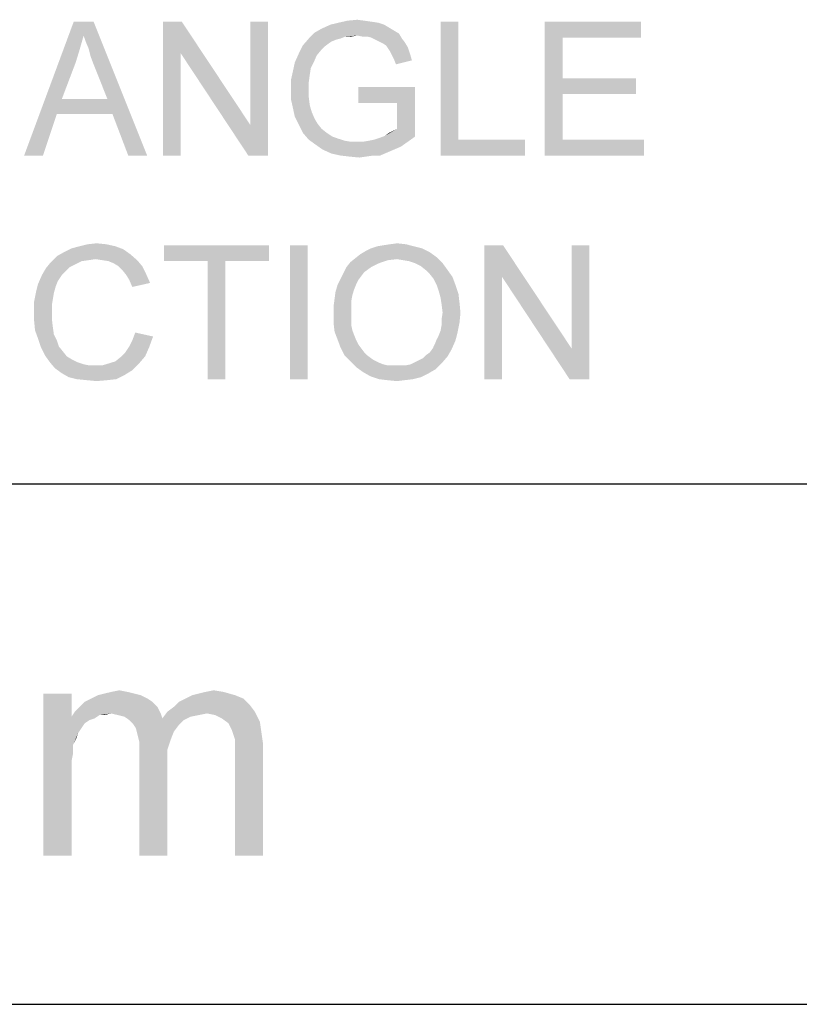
# Model space of a CAD drawing. Extents: x 0 to 841, y 0 to 594.
# Tile 58 of 91: x 732 to 743, y 15 to 28. Entities that reach past the tile are written whole.
import ezdxf

# ---------------------------------------------------------------- set-up
doc = ezdxf.new("R2010")
doc.units = 0
doc.header["$LTSCALE"] = 46.255
doc.header["$MEASUREMENT"] = 0
doc.layers.get('0').update_dxf_attribs({"linetype": 'CONTINUOUS'})

msp = doc.modelspace()

# ---------------------------------------------------------------- linework, layer by layer
at = {"color": 7, "linetype": 'Continuous'}
for p, q in [((601, 22), (814, 22)), ((601, 22), (814, 22)), ((601, 22), (814, 22)), ((15, 15), (826, 15)), ((601, 15), (814, 15))]:
    msp.add_line(p, q, dxfattribs=at)
for points in [[(733.295, 28.025), (732.495, 26.412), (733.162, 28.212)], [(733.162, 28.212), (733.429, 28.212), (733.295, 28.025)], [(733.322, 27.945), (733.295, 28.025), (733.429, 28.212)], [(733.362, 27.852), (733.322, 27.945), (733.429, 28.212)], [(733.389, 27.745), (733.362, 27.852), (733.429, 28.212)], [(733.429, 27.638), (733.389, 27.745), (733.429, 28.212)], [(733.615, 27.172), (733.429, 27.638), (733.429, 28.212)], [(733.682, 26.972), (733.615, 27.172), (733.429, 28.212)], [(733.895, 26.412), (733.682, 26.972), (733.429, 28.212)], [(733.895, 26.412), (733.429, 28.212), (734.149, 26.412)], [(734.615, 28.212), (734.602, 27.785), (734.362, 26.412)], [(734.615, 28.212), (734.362, 26.412), (734.362, 28.212)], [(734.602, 27.785), (734.615, 28.212), (735.535, 26.825)], [(735.509, 26.412), (735.535, 26.825), (735.775, 28.212)], [(735.509, 26.412), (735.775, 28.212), (735.775, 26.412)], [(735.775, 28.212), (735.535, 26.825), (735.535, 28.212)], [(737.255, 28.198), (736.615, 28.172), (736.722, 28.198)], [(736.615, 28.172), (737.255, 28.198), (737.335, 28.172)], [(737.069, 28.225), (737.162, 28.212), (736.722, 28.198)], [(737.069, 28.225), (736.722, 28.198), (736.842, 28.225)], [(736.722, 28.198), (737.162, 28.212), (737.255, 28.198)], [(736.842, 28.225), (736.975, 28.238), (737.069, 28.225)], [(738.335, 28.212), (738.335, 26.625), (738.095, 26.412)], [(738.335, 28.212), (738.095, 26.412), (738.095, 28.212)], [(739.495, 28.212), (740.789, 28.212), (739.735, 27.998)], [(739.735, 27.998), (739.495, 26.412), (739.495, 28.212)], [(739.735, 27.998), (740.789, 28.212), (740.789, 27.998)], [(737.469, 28.092), (736.402, 28.065), (736.495, 28.118)], [(736.402, 28.065), (737.469, 28.092), (737.535, 28.052)], [(737.335, 28.172), (737.402, 28.132), (736.495, 28.118)], [(737.335, 28.172), (736.495, 28.118), (736.615, 28.172)], [(736.495, 28.118), (737.402, 28.132), (737.469, 28.092)], [(733.295, 28.025), (733.242, 27.838), (732.495, 26.412)], [(736.749, 27.985), (736.695, 27.972), (736.242, 27.892)], [(736.749, 27.985), (736.242, 27.892), (736.322, 27.985)], [(736.695, 27.972), (736.629, 27.945), (736.242, 27.892)], [(736.629, 27.945), (736.589, 27.918), (736.242, 27.892)], [(736.975, 28.025), (736.322, 27.985), (736.402, 28.065)], [(736.975, 28.025), (736.815, 28.012), (736.322, 27.985)], [(736.322, 27.985), (736.815, 28.012), (736.749, 27.985)], [(736.402, 28.065), (737.535, 28.052), (736.975, 28.025)], [(736.815, 28.012), (736.975, 28.025), (736.895, 28.012)], [(737.042, 28.012), (736.975, 28.025), (737.535, 28.052)], [(737.109, 28.012), (737.042, 28.012), (737.535, 28.052)], [(737.162, 27.998), (737.109, 28.012), (737.535, 28.052)], [(737.162, 27.998), (737.535, 28.052), (737.575, 27.985)], [(737.575, 27.985), (737.215, 27.972), (737.162, 27.998)], [(737.269, 27.945), (737.215, 27.972), (737.575, 27.985)], [(737.269, 27.945), (737.575, 27.985), (737.615, 27.932)], [(737.615, 27.932), (737.322, 27.918), (737.269, 27.945)], [(739.735, 27.998), (739.735, 27.452), (739.495, 26.412)], [(733.242, 27.838), (733.189, 27.665), (732.495, 26.412)], [(736.535, 27.878), (736.189, 27.785), (736.242, 27.892)], [(736.535, 27.878), (736.495, 27.838), (736.189, 27.785)], [(736.189, 27.785), (736.495, 27.838), (736.429, 27.758)], [(736.242, 27.892), (736.589, 27.918), (736.535, 27.878)], [(737.362, 27.892), (737.322, 27.918), (737.615, 27.932)], [(737.362, 27.892), (737.615, 27.932), (737.655, 27.865)], [(737.655, 27.865), (737.389, 27.852), (737.362, 27.892)], [(737.415, 27.812), (737.389, 27.852), (737.655, 27.865)], [(737.415, 27.812), (737.655, 27.865), (737.682, 27.785)], [(737.682, 27.785), (737.442, 27.758), (737.415, 27.812)], [(734.362, 26.412), (734.602, 27.785), (734.602, 26.412)], [(735.535, 26.825), (735.509, 26.412), (734.602, 27.785)], [(736.429, 27.758), (736.135, 27.665), (736.189, 27.785)], [(736.135, 27.665), (736.429, 27.758), (736.389, 27.665)], [(737.469, 27.705), (737.442, 27.758), (737.682, 27.785)], [(737.469, 27.705), (737.682, 27.785), (737.709, 27.692)], [(737.709, 27.692), (737.495, 27.638), (737.469, 27.705)], [(733.189, 27.665), (733.002, 27.172), (732.495, 26.412)], [(736.335, 27.492), (736.082, 27.425), (736.109, 27.545)], [(736.389, 27.665), (736.349, 27.585), (736.109, 27.545)], [(736.389, 27.665), (736.109, 27.545), (736.135, 27.665)], [(736.109, 27.545), (736.349, 27.585), (736.335, 27.492)], [(736.082, 27.425), (736.335, 27.492), (736.322, 27.398)], [(736.322, 27.398), (736.082, 27.292), (736.082, 27.425)], [(739.735, 27.452), (739.735, 27.238), (739.495, 26.412)], [(739.735, 27.238), (740.722, 27.452), (740.722, 27.238)], [(739.735, 27.452), (740.722, 27.452), (739.735, 27.238)], [(736.322, 27.398), (736.322, 27.305), (736.082, 27.292)], [(736.082, 27.292), (736.322, 27.305), (736.322, 27.198)], [(736.322, 27.198), (736.082, 27.172), (736.082, 27.292)], [(737.749, 27.332), (736.989, 27.118), (736.989, 27.332)], [(737.509, 27.118), (736.989, 27.118), (737.749, 27.332)], [(737.509, 26.772), (737.509, 27.118), (737.749, 27.332)], [(737.509, 26.772), (737.749, 27.332), (737.749, 26.665)], [(733.002, 27.172), (732.935, 26.972), (732.495, 26.412)], [(733.002, 27.172), (733.615, 27.172), (732.935, 26.972)], [(733.682, 26.972), (732.935, 26.972), (733.615, 27.172)], [(736.082, 27.172), (736.322, 27.198), (736.335, 27.092)], [(736.335, 27.092), (736.109, 27.052), (736.082, 27.172)], [(739.735, 27.238), (739.735, 26.625), (739.495, 26.412)], [(736.109, 27.052), (736.335, 27.092), (736.362, 26.998)], [(736.362, 26.998), (736.135, 26.932), (736.109, 27.052)], [(732.495, 26.412), (732.935, 26.972), (732.749, 26.412)], [(736.135, 26.932), (736.362, 26.998), (736.402, 26.905)], [(736.402, 26.905), (736.189, 26.825), (736.135, 26.932)], [(736.402, 26.905), (736.442, 26.838), (736.189, 26.825)], [(736.189, 26.825), (736.442, 26.838), (736.495, 26.772)], [(736.495, 26.772), (736.242, 26.718), (736.189, 26.825)], [(736.242, 26.718), (736.495, 26.772), (736.562, 26.718)], [(737.349, 26.678), (737.455, 26.745), (737.509, 26.772)], [(737.749, 26.665), (737.349, 26.678), (737.509, 26.772)], [(737.349, 26.678), (737.402, 26.718), (737.455, 26.745)], [(736.562, 26.718), (736.322, 26.625), (736.242, 26.718)], [(736.562, 26.718), (736.642, 26.665), (736.322, 26.625)], [(736.642, 26.665), (736.722, 26.638), (736.322, 26.625)], [(736.322, 26.625), (736.722, 26.638), (736.802, 26.612)], [(736.802, 26.612), (736.415, 26.558), (736.322, 26.625)], [(736.802, 26.612), (736.882, 26.598), (736.415, 26.558)], [(737.055, 26.598), (737.135, 26.612), (737.749, 26.665)], [(737.055, 26.598), (737.749, 26.665), (737.655, 26.598)], [(737.135, 26.612), (737.202, 26.625), (737.749, 26.665)], [(737.202, 26.625), (737.282, 26.652), (737.749, 26.665)], [(737.749, 26.665), (737.282, 26.652), (737.349, 26.678)], [(738.335, 26.625), (739.229, 26.625), (738.095, 26.412)], [(738.095, 26.412), (739.229, 26.625), (739.229, 26.412)], [(739.735, 26.625), (740.829, 26.625), (739.495, 26.412)], [(739.495, 26.412), (740.829, 26.625), (740.829, 26.412)], [(737.055, 26.598), (737.655, 26.598), (736.415, 26.558)], [(736.975, 26.598), (737.055, 26.598), (736.415, 26.558)], [(736.882, 26.598), (736.975, 26.598), (736.415, 26.558)], [(736.415, 26.558), (737.655, 26.598), (737.562, 26.532)], [(737.562, 26.532), (736.509, 26.492), (736.415, 26.558)], [(736.509, 26.492), (737.562, 26.532), (737.469, 26.492)], [(737.469, 26.492), (736.629, 26.438), (736.509, 26.492)], [(737.469, 26.492), (737.375, 26.452), (736.629, 26.438)], [(736.749, 26.412), (736.629, 26.438), (737.375, 26.452)], [(737.189, 26.412), (736.749, 26.412), (737.375, 26.452)], [(737.189, 26.412), (736.869, 26.398), (736.749, 26.412)], [(736.869, 26.398), (737.189, 26.412), (737.095, 26.398)], [(737.095, 26.398), (737.002, 26.385), (736.869, 26.398)], [(737.189, 26.412), (737.375, 26.452), (737.282, 26.412)], [(733.829, 25.152), (733.029, 25.112), (733.135, 25.165)], [(733.722, 25.192), (733.135, 25.165), (733.242, 25.192)], [(733.135, 25.165), (733.722, 25.192), (733.829, 25.152)], [(733.602, 25.219), (733.242, 25.192), (733.349, 25.219)], [(733.242, 25.192), (733.602, 25.219), (733.722, 25.192)], [(733.349, 25.219), (733.469, 25.232), (733.602, 25.219)], [(735.789, 25.205), (734.375, 24.992), (734.375, 25.205)], [(734.962, 24.992), (734.375, 24.992), (735.789, 25.205)], [(735.202, 24.992), (734.962, 24.992), (735.789, 25.205)], [(735.202, 24.992), (735.789, 25.205), (735.789, 24.992)], [(736.309, 25.205), (736.069, 23.405), (736.069, 25.205)], [(736.069, 23.405), (736.309, 25.205), (736.309, 23.405)], [(737.842, 25.165), (737.082, 25.125), (737.162, 25.165)], [(737.082, 25.125), (737.842, 25.165), (737.949, 25.112)], [(737.735, 25.192), (737.162, 25.165), (737.242, 25.192)], [(737.162, 25.165), (737.735, 25.192), (737.842, 25.165)], [(737.242, 25.192), (737.322, 25.205), (737.629, 25.219)], [(737.242, 25.192), (737.629, 25.219), (737.735, 25.192)], [(737.629, 25.219), (737.322, 25.205), (737.415, 25.219)], [(737.415, 25.219), (737.509, 25.232), (737.629, 25.219)], [(738.935, 25.205), (738.922, 24.779), (738.682, 23.405)], [(738.935, 25.205), (738.682, 23.405), (738.682, 25.205)], [(738.922, 24.779), (738.935, 25.205), (739.855, 23.819)], [(739.829, 23.405), (739.855, 23.819), (740.095, 25.205)], [(739.829, 23.405), (740.095, 25.205), (740.095, 23.405)], [(740.095, 25.205), (739.855, 23.819), (739.855, 25.205)], [(733.455, 25.019), (732.855, 24.979), (732.935, 25.059)], [(733.922, 25.085), (732.935, 25.059), (733.029, 25.112)], [(733.455, 25.019), (732.935, 25.059), (733.922, 25.085)], [(733.029, 25.112), (733.829, 25.152), (733.922, 25.085)], [(733.549, 25.005), (733.455, 25.019), (733.922, 25.085)], [(733.549, 25.005), (733.922, 25.085), (734.015, 25.005)], [(737.509, 25.019), (736.882, 24.979), (736.949, 25.032)], [(738.042, 25.045), (736.949, 25.032), (737.015, 25.085)], [(737.509, 25.019), (736.949, 25.032), (738.042, 25.045)], [(737.949, 25.112), (737.015, 25.085), (737.082, 25.125)], [(737.015, 25.085), (737.949, 25.112), (738.042, 25.045)], [(737.589, 25.005), (737.509, 25.019), (738.042, 25.045)], [(737.669, 24.992), (737.589, 25.005), (738.042, 25.045)], [(737.749, 24.965), (737.669, 24.992), (738.042, 25.045)], [(737.749, 24.965), (738.042, 25.045), (738.122, 24.965)], [(733.055, 24.859), (732.735, 24.805), (732.789, 24.899)], [(733.189, 24.952), (732.789, 24.899), (732.855, 24.979)], [(733.189, 24.952), (733.109, 24.912), (732.789, 24.899)], [(732.789, 24.899), (733.109, 24.912), (733.055, 24.859)], [(733.455, 25.019), (733.362, 25.005), (732.855, 24.979)], [(733.362, 25.005), (733.269, 24.992), (732.855, 24.979)], [(732.855, 24.979), (733.269, 24.992), (733.189, 24.952)], [(734.015, 25.005), (733.629, 24.992), (733.549, 25.005)], [(733.695, 24.965), (733.629, 24.992), (734.015, 25.005)], [(733.762, 24.925), (733.695, 24.965), (734.015, 25.005)], [(733.762, 24.925), (734.015, 25.005), (734.082, 24.925)], [(734.082, 24.925), (733.815, 24.872), (733.762, 24.925)], [(733.815, 24.872), (734.082, 24.925), (734.135, 24.819)], [(735.202, 24.992), (734.962, 23.405), (734.962, 24.992)], [(734.962, 23.405), (735.202, 24.992), (735.202, 23.405)], [(737.162, 24.912), (737.069, 24.845), (736.789, 24.832)], [(737.162, 24.912), (736.789, 24.832), (736.829, 24.912)], [(737.269, 24.965), (736.829, 24.912), (736.882, 24.979)], [(736.829, 24.912), (737.269, 24.965), (737.162, 24.912)], [(737.509, 25.019), (737.389, 25.005), (736.882, 24.979)], [(736.882, 24.979), (737.389, 25.005), (737.269, 24.965)], [(738.122, 24.965), (737.829, 24.925), (737.749, 24.965)], [(737.895, 24.872), (737.829, 24.925), (738.122, 24.965)], [(737.895, 24.872), (738.122, 24.965), (738.189, 24.872)], [(733.002, 24.805), (732.949, 24.725), (732.682, 24.685)], [(733.002, 24.805), (732.682, 24.685), (732.735, 24.805)], [(732.735, 24.805), (733.055, 24.859), (733.002, 24.805)], [(734.135, 24.819), (733.869, 24.805), (733.815, 24.872)], [(733.909, 24.739), (733.869, 24.805), (734.135, 24.819)], [(733.909, 24.739), (734.135, 24.819), (734.189, 24.699)], [(737.029, 24.792), (736.749, 24.752), (736.789, 24.832)], [(736.749, 24.752), (737.029, 24.792), (736.989, 24.739)], [(736.789, 24.832), (737.069, 24.845), (737.029, 24.792)], [(738.189, 24.872), (737.949, 24.819), (737.895, 24.872)], [(737.949, 24.819), (738.189, 24.872), (738.255, 24.779)], [(738.255, 24.779), (738.002, 24.752), (737.949, 24.819)], [(738.042, 24.672), (738.002, 24.752), (738.255, 24.779)], [(738.042, 24.672), (738.255, 24.779), (738.295, 24.672)], [(738.682, 23.405), (738.922, 24.779), (738.922, 23.405)], [(739.855, 23.819), (739.829, 23.405), (738.922, 24.779)], [(732.922, 24.659), (732.655, 24.579), (732.682, 24.685)], [(732.655, 24.579), (732.922, 24.659), (732.895, 24.565)], [(732.682, 24.685), (732.949, 24.725), (732.922, 24.659)], [(734.189, 24.699), (733.949, 24.645), (733.909, 24.739)], [(736.935, 24.619), (736.682, 24.579), (736.709, 24.672)], [(736.989, 24.739), (736.709, 24.672), (736.749, 24.752)], [(736.989, 24.739), (736.962, 24.685), (736.709, 24.672)], [(736.709, 24.672), (736.962, 24.685), (736.935, 24.619)], [(738.295, 24.672), (738.069, 24.592), (738.042, 24.672)], [(738.069, 24.592), (738.295, 24.672), (738.335, 24.552)], [(732.895, 24.565), (732.629, 24.445), (732.655, 24.579)], [(732.895, 24.565), (732.882, 24.485), (732.629, 24.445)], [(736.909, 24.539), (736.669, 24.485), (736.682, 24.579)], [(736.669, 24.485), (736.909, 24.539), (736.895, 24.459)], [(736.682, 24.579), (736.935, 24.619), (736.909, 24.539)], [(738.335, 24.552), (738.095, 24.499), (738.069, 24.592)], [(738.095, 24.499), (738.335, 24.552), (738.349, 24.432)], [(738.349, 24.432), (738.109, 24.405), (738.095, 24.499)], [(732.629, 24.445), (732.882, 24.485), (732.869, 24.405)], [(732.869, 24.405), (732.629, 24.312), (732.629, 24.445)], [(732.629, 24.312), (732.869, 24.405), (732.869, 24.312)], [(736.895, 24.459), (736.655, 24.379), (736.669, 24.485)], [(736.655, 24.379), (736.895, 24.459), (736.895, 24.365)], [(736.895, 24.365), (736.655, 24.272), (736.655, 24.379)], [(736.655, 24.272), (736.895, 24.365), (736.895, 24.272)], [(738.122, 24.299), (738.109, 24.405), (738.349, 24.432)], [(738.122, 24.299), (738.349, 24.432), (738.362, 24.299)], [(732.869, 24.312), (732.869, 24.205), (732.629, 24.192)], [(732.869, 24.312), (732.629, 24.192), (732.629, 24.312)], [(736.895, 24.272), (736.895, 24.192), (736.655, 24.165)], [(736.895, 24.272), (736.655, 24.165), (736.655, 24.272)], [(738.362, 24.299), (738.109, 24.219), (738.122, 24.299)], [(738.109, 24.219), (738.362, 24.299), (738.349, 24.165)], [(732.629, 24.192), (732.869, 24.205), (732.882, 24.099)], [(732.882, 24.099), (732.642, 24.059), (732.629, 24.192)], [(732.642, 24.059), (732.882, 24.099), (732.895, 24.005)], [(736.655, 24.165), (736.895, 24.192), (736.895, 24.125)], [(736.895, 24.125), (736.669, 24.045), (736.655, 24.165)], [(736.895, 24.125), (736.909, 24.059), (736.669, 24.045)], [(738.095, 24.059), (738.109, 24.139), (738.349, 24.165)], [(738.095, 24.059), (738.349, 24.165), (738.322, 24.032)], [(738.349, 24.165), (738.109, 24.139), (738.109, 24.219)], [(732.895, 24.005), (732.682, 23.952), (732.642, 24.059)], [(732.682, 23.952), (732.895, 24.005), (732.935, 23.925)], [(733.909, 23.845), (733.949, 23.925), (734.229, 23.979)], [(733.909, 23.845), (734.229, 23.979), (734.175, 23.832)], [(734.229, 23.979), (733.949, 23.925), (733.989, 24.032)], [(736.669, 24.045), (736.909, 24.059), (736.935, 23.992)], [(736.935, 23.992), (736.709, 23.939), (736.669, 24.045)], [(736.709, 23.939), (736.935, 23.992), (736.962, 23.925)], [(738.042, 23.939), (738.069, 23.992), (738.322, 24.032)], [(738.042, 23.939), (738.322, 24.032), (738.295, 23.925)], [(738.322, 24.032), (738.069, 23.992), (738.095, 24.059)], [(732.935, 23.925), (732.722, 23.832), (732.682, 23.952)], [(732.935, 23.925), (732.962, 23.845), (732.722, 23.832)], [(732.722, 23.832), (732.962, 23.845), (733.015, 23.779)], [(733.015, 23.779), (732.775, 23.725), (732.722, 23.832)], [(734.175, 23.832), (733.855, 23.765), (733.909, 23.845)], [(733.855, 23.765), (734.175, 23.832), (734.122, 23.712)], [(736.962, 23.925), (736.749, 23.832), (736.709, 23.939)], [(736.962, 23.925), (736.989, 23.872), (736.749, 23.832)], [(736.749, 23.832), (736.989, 23.872), (737.029, 23.819)], [(737.029, 23.819), (736.802, 23.725), (736.749, 23.832)], [(737.989, 23.819), (738.015, 23.872), (738.295, 23.925)], [(737.989, 23.819), (738.295, 23.925), (738.242, 23.805)], [(738.295, 23.925), (738.015, 23.872), (738.042, 23.939)], [(732.775, 23.725), (733.015, 23.779), (733.069, 23.712)], [(733.069, 23.712), (732.842, 23.632), (732.775, 23.725)], [(733.069, 23.712), (733.135, 23.672), (732.842, 23.632)], [(733.642, 23.619), (733.722, 23.645), (734.122, 23.712)], [(733.642, 23.619), (734.122, 23.712), (734.042, 23.619)], [(733.722, 23.645), (733.789, 23.699), (734.122, 23.712)], [(734.122, 23.712), (733.789, 23.699), (733.855, 23.765)], [(737.029, 23.819), (737.069, 23.765), (736.802, 23.725)], [(736.802, 23.725), (737.069, 23.765), (737.109, 23.725)], [(737.109, 23.725), (736.882, 23.645), (736.802, 23.725)], [(737.109, 23.725), (737.162, 23.685), (736.882, 23.645)], [(737.749, 23.632), (737.802, 23.659), (738.189, 23.712)], [(737.749, 23.632), (738.189, 23.712), (738.109, 23.619)], [(737.802, 23.659), (737.855, 23.685), (738.189, 23.712)], [(738.189, 23.712), (737.855, 23.685), (737.895, 23.725)], [(737.895, 23.725), (737.949, 23.765), (738.242, 23.805)], [(737.895, 23.725), (738.242, 23.805), (738.189, 23.712)], [(738.242, 23.805), (737.949, 23.765), (737.989, 23.819)], [(732.842, 23.632), (733.135, 23.672), (733.215, 23.632)], [(733.215, 23.632), (732.909, 23.552), (732.842, 23.632)], [(733.215, 23.632), (733.295, 23.605), (732.909, 23.552)], [(732.909, 23.552), (733.549, 23.592), (734.042, 23.619)], [(732.909, 23.552), (734.042, 23.619), (733.949, 23.525)], [(733.295, 23.605), (733.362, 23.592), (732.909, 23.552)], [(733.455, 23.592), (733.549, 23.592), (732.909, 23.552)], [(733.362, 23.592), (733.455, 23.592), (732.909, 23.552)], [(734.042, 23.619), (733.549, 23.592), (733.642, 23.619)], [(737.162, 23.685), (737.202, 23.659), (736.882, 23.645)], [(736.882, 23.645), (737.202, 23.659), (737.255, 23.632)], [(737.255, 23.632), (736.962, 23.565), (736.882, 23.645)], [(737.255, 23.632), (737.322, 23.605), (736.962, 23.565)], [(737.322, 23.605), (737.375, 23.592), (736.962, 23.565)], [(737.562, 23.592), (737.629, 23.592), (736.962, 23.565)], [(737.495, 23.592), (737.562, 23.592), (736.962, 23.565)], [(737.442, 23.592), (737.495, 23.592), (736.962, 23.565)], [(737.375, 23.592), (737.442, 23.592), (736.962, 23.565)], [(738.029, 23.539), (736.962, 23.565), (737.629, 23.592)], [(738.029, 23.539), (737.055, 23.499), (736.962, 23.565)], [(737.629, 23.592), (737.695, 23.605), (738.109, 23.619)], [(737.629, 23.592), (738.109, 23.619), (738.029, 23.539)], [(738.109, 23.619), (737.695, 23.605), (737.749, 23.632)], [(733.949, 23.525), (733.002, 23.485), (732.909, 23.552)], [(733.002, 23.485), (733.949, 23.525), (733.842, 23.459)], [(733.842, 23.459), (733.095, 23.432), (733.002, 23.485)], [(733.202, 23.405), (733.095, 23.432), (733.842, 23.459)], [(733.202, 23.405), (733.842, 23.459), (733.735, 23.405)], [(737.055, 23.499), (738.029, 23.539), (737.935, 23.485)], [(737.935, 23.485), (737.149, 23.445), (737.055, 23.499)], [(737.149, 23.445), (737.935, 23.485), (737.829, 23.432)], [(737.829, 23.432), (737.269, 23.405), (737.149, 23.445)], [(733.735, 23.405), (733.335, 23.392), (733.202, 23.405)], [(733.335, 23.392), (733.735, 23.405), (733.615, 23.392)], [(733.615, 23.392), (733.469, 23.379), (733.335, 23.392)], [(737.269, 23.405), (737.829, 23.432), (737.722, 23.405)], [(737.722, 23.405), (737.375, 23.392), (737.269, 23.405)], [(737.375, 23.392), (737.722, 23.405), (737.615, 23.392)], [(737.615, 23.392), (737.509, 23.379), (737.375, 23.392)], [(733.887, 19.2), (733.576, 19.178), (733.665, 19.2)], [(733.576, 19.178), (733.887, 19.2), (733.976, 19.178)], [(733.665, 19.2), (733.776, 19.222), (733.887, 19.2)], [(734.754, 19.156), (734.843, 19.178), (735.176, 19.2)], [(734.754, 19.156), (735.176, 19.2), (735.332, 19.156)], [(735.176, 19.2), (734.843, 19.178), (734.932, 19.2)], [(734.932, 19.2), (735.043, 19.222), (735.176, 19.2)], [(733.132, 19.178), (733.132, 18.867), (732.754, 17)], [(733.132, 19.178), (732.754, 17), (732.754, 19.178)], [(734.22, 19.067), (733.243, 19), (733.309, 19.067)], [(733.243, 19), (734.22, 19.067), (734.287, 19)], [(734.154, 19.111), (733.309, 19.067), (733.398, 19.111)], [(733.309, 19.067), (734.154, 19.111), (734.22, 19.067)], [(734.065, 19.156), (733.398, 19.111), (733.487, 19.156)], [(733.398, 19.111), (734.065, 19.156), (734.154, 19.111)], [(733.976, 19.178), (733.487, 19.156), (733.576, 19.178)], [(733.487, 19.156), (733.976, 19.178), (734.065, 19.156)], [(735.532, 19.022), (734.509, 19), (734.576, 19.067)], [(735.443, 19.111), (734.576, 19.067), (734.665, 19.111)], [(734.576, 19.067), (735.443, 19.111), (735.532, 19.022)], [(735.332, 19.156), (734.665, 19.111), (734.754, 19.156)], [(734.665, 19.111), (735.332, 19.156), (735.443, 19.111)], [(733.665, 18.911), (733.132, 18.867), (733.176, 18.933)], [(734.287, 19), (733.176, 18.933), (733.243, 19)], [(733.665, 18.911), (733.176, 18.933), (734.287, 19)], [(733.665, 18.911), (734.287, 19), (734.332, 18.911)], [(734.954, 18.911), (734.354, 18.844), (734.42, 18.933)], [(734.42, 18.933), (734.509, 19), (735.532, 19.022)], [(734.42, 18.933), (735.532, 19.022), (735.598, 18.933)], [(734.42, 18.933), (735.598, 18.933), (734.954, 18.911)], [(735.065, 18.889), (734.954, 18.911), (735.598, 18.933)], [(735.154, 18.844), (735.065, 18.889), (735.598, 18.933)], [(735.154, 18.844), (735.598, 18.933), (735.665, 18.8)], [(733.132, 18.867), (733.154, 18.489), (732.754, 17)], [(733.665, 18.911), (733.509, 18.889), (733.132, 18.867)], [(733.132, 18.867), (733.509, 18.889), (733.443, 18.844)], [(733.132, 18.867), (733.443, 18.844), (733.376, 18.822)], [(733.132, 18.867), (733.376, 18.822), (733.309, 18.778)], [(733.132, 18.867), (733.309, 18.778), (733.265, 18.711)], [(733.132, 18.867), (733.265, 18.711), (733.22, 18.644)], [(733.132, 18.867), (733.22, 18.644), (733.154, 18.489)], [(733.509, 18.889), (733.665, 18.911), (733.576, 18.889)], [(734.332, 18.911), (733.754, 18.889), (733.665, 18.911)], [(733.843, 18.867), (733.754, 18.889), (734.332, 18.911)], [(733.843, 18.867), (734.332, 18.911), (734.354, 18.844)], [(734.354, 18.844), (733.909, 18.822), (733.843, 18.867)], [(734.643, 18.822), (733.909, 18.822), (734.354, 18.844)], [(734.643, 18.822), (733.954, 18.778), (733.909, 18.822)], [(733.954, 18.778), (734.643, 18.822), (734.576, 18.756)], [(734.954, 18.911), (734.843, 18.889), (734.354, 18.844)], [(734.843, 18.889), (734.732, 18.867), (734.354, 18.844)], [(734.354, 18.844), (734.732, 18.867), (734.643, 18.822)], [(735.665, 18.8), (735.243, 18.778), (735.154, 18.844)], [(735.287, 18.689), (735.243, 18.778), (735.665, 18.8)], [(735.287, 18.689), (735.665, 18.8), (735.687, 18.644)], [(734.576, 18.756), (733.998, 18.711), (733.954, 18.778)], [(733.998, 18.711), (734.576, 18.756), (734.509, 18.667)], [(734.509, 18.667), (734.02, 18.622), (733.998, 18.711)], [(734.02, 18.622), (734.509, 18.667), (734.465, 18.556)], [(735.687, 18.644), (735.309, 18.622), (735.287, 18.689)], [(733.22, 18.644), (733.198, 18.578), (733.154, 18.489)], [(734.465, 18.556), (734.043, 18.533), (734.02, 18.622)], [(734.043, 18.533), (734.465, 18.556), (734.42, 18.422)], [(735.332, 18.556), (735.309, 18.622), (735.687, 18.644)], [(735.332, 18.556), (735.687, 18.644), (735.709, 18.489)], [(735.709, 18.489), (735.332, 18.467), (735.332, 18.556)], [(733.154, 18.489), (733.154, 18.378), (732.754, 17)], [(734.42, 18.422), (734.043, 18.4), (734.043, 18.533)], [(734.043, 18.4), (734.42, 18.422), (734.42, 18.267)], [(735.332, 18.356), (735.332, 18.467), (735.709, 18.489)], [(735.332, 17), (735.332, 18.356), (735.709, 18.489)], [(735.332, 17), (735.709, 18.489), (735.709, 17)], [(733.154, 18.378), (733.132, 18.267), (732.754, 17)], [(734.42, 18.267), (734.043, 17), (734.043, 18.4)], [(733.132, 18.267), (733.132, 18.111), (732.754, 17)], [(734.043, 17), (734.42, 18.267), (734.42, 17)], [(732.754, 17), (733.132, 18.111), (733.132, 17)]]:
    msp.add_solid(points, dxfattribs=at)

doc.saveas('drawing.dxf')
